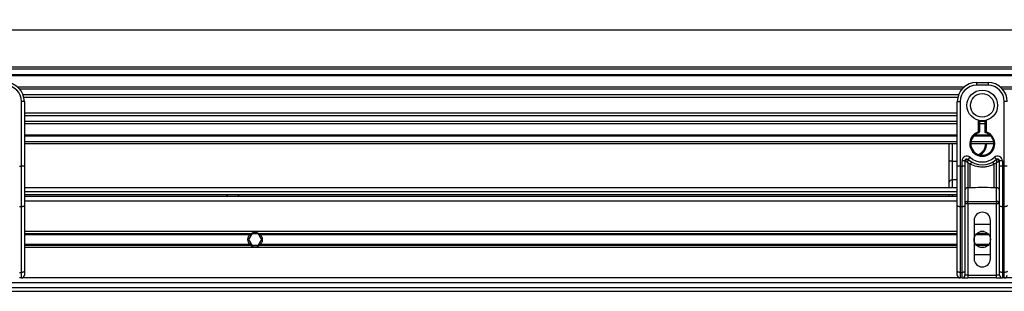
# Model space of a CAD drawing. Header units: millimetres. Extents: x 0 to 420, y 0 to 297.
# Tile 32 of 55: x 80 to 109, y 238 to 246. Entities that reach past the tile are written whole.
import ezdxf

# ---------------------------------------------------------------- set-up
doc = ezdxf.new("R2010")
doc.units = ezdxf.units.MM
doc.layers.add('QUOTE', color=174, linetype='Continuous')
doc.styles.add('SLDTEXTSTYLE3', font='TXT', dxfattribs={"width": 0.75})
doc.dimstyles.new('SLDDIMSTYLE0', dxfattribs={"dimtxt": 3, "dimasz": 3, "dimexe": 0, "dimexo": 0.0625, "dimgap": 0.75, "dimtad": 1, "dimlfac": 17.308487, "dimrnd": 1e-09, "dimzin": 12, "dimdsep": 46, "dimtxsty": 'SLDTEXTSTYLE3', "dimsah": 1, "dimcen": 0.09, "dimadec": 0, "dimazin": 3, "dimtfac": 1, "dimtdec": 3, "dimtofl": 0, "dimtmove": 0, "dimatfit": 3, "dimfxl": 0, "dimfrac": 2, "dimtolj": 1, "dimtzin": 12, "dimarcsym": 0})

# ---------------------------------------------------------------- blocks, each defined once
blk = doc.blocks.new('_D')
at = {"layer": 'QUOTE'}
for p, q in [((57.31, 241.647), (57.31, 247.96)), ((219.08, 241.647), (219.08, 247.96)), ((219.08, 245.96), (57.31, 245.96))]:
    blk.add_line(p, q, dxfattribs=at)
for points in [[(57.31, 245.96), (60.31, 245.46), (60.31, 246.46)], [(219.08, 245.96), (216.08, 246.46), (216.08, 245.46)]]:
    blk.add_solid(points, dxfattribs=at)
at = {"layer": 'QUOTE', "insert": (133.762, 249.827), "char_height": 3, "attachment_point": 1, "style": 'SLDTEXTSTYLE3'}
blk.add_mtext('2800', dxfattribs=at)

msp = doc.modelspace()

# ---------------------------------------------------------------- linework, layer by layer
at = {"color": 7, "linetype": 'Continuous', "lineweight": 25}
for p, q in [((219.0801, 244.84724), (57.30975, 244.84724)), ((219.0801, 244.78947), (57.30975, 244.78947)), ((219.0801, 244.61614), (57.30975, 244.61614)), ((219.0801, 244.58668), (57.30975, 244.58668)), ((108.03634, 244.24637), (79.52425, 244.24637)), ((107.96983, 244.17934), (79.59076, 244.17934)), ((108.41184, 244.38504), (108.75849, 244.38504)), ((108.41184, 244.38504), (108.41184, 244.29838)), ((108.75849, 244.29838), (108.41184, 244.29838)), ((108.75849, 244.38504), (108.75849, 244.29838)), ((196.86559, 244.24637), (109.134, 244.24637)), ((196.79909, 244.17934), (109.20051, 244.17934)), ((107.86959, 244.00667), (79.691, 244.00667)), ((107.84698, 243.92862), (79.71361, 243.92862)), ((79.63983, 241.85818), (79.63983, 243.80729)), ((79.72649, 243.80729), (79.63983, 243.80729)), ((79.72649, 243.80729), (79.72649, 243.29745)), ((107.83409, 243.29745), (107.83409, 243.80729)), ((107.83409, 243.80729), (107.92076, 243.80729)), ((107.92076, 243.80729), (107.92076, 241.85818)), ((109.24958, 241.85818), (109.24958, 243.80729)), ((109.33625, 243.80729), (109.24958, 243.80729)), ((107.83409, 243.45486), (79.72649, 243.45486)), ((107.83409, 243.37681), (79.72649, 243.37681)), ((79.72649, 243.29745), (79.72649, 242.93053)), ((107.83409, 242.93053), (107.83409, 243.29745)), ((108.46962, 242.89356), (108.46962, 243.24387)), ((108.70072, 243.24387), (108.70072, 242.89356)), ((107.83409, 243.20414), (79.72649, 243.20414)), ((107.83409, 243.13711), (79.72649, 243.13711)), ((108.49851, 243.2374), (108.49851, 242.89356)), ((108.67183, 243.20414), (108.49851, 243.20414)), ((108.67183, 243.13711), (108.49851, 243.13711)), ((108.67183, 242.87188), (108.67183, 243.2374)), ((79.72649, 242.93053), (79.72649, 241.85818)), ((107.83409, 242.7968), (79.72649, 242.7968)), ((107.83409, 242.76734), (79.72649, 242.76734)), ((107.83409, 241.85818), (107.83409, 242.93053)), ((108.84355, 242.76734), (108.32679, 242.76734)), ((108.8138, 242.7968), (108.35654, 242.7968)), ((108.49851, 242.89356), (108.46962, 242.89356)), ((108.47851, 242.86607), (108.46962, 242.89356)), ((107.83409, 242.59401), (79.72649, 242.59401)), ((107.83409, 242.53624), (79.72649, 242.53624)), ((107.59265, 242.01344), (107.59265, 242.53624)), ((107.67931, 242.53624), (107.67931, 242.01344)), ((108.93182, 242.53624), (108.23852, 242.53624)), ((108.92697, 242.59401), (108.24337, 242.59401)), ((108.16149, 242.06254), (108.21926, 242.12714)), ((108.95108, 242.12714), (109.00885, 242.06254)), ((79.58206, 241.85818), (79.63983, 241.85818)), ((79.63983, 240.63734), (79.63983, 241.85818)), ((79.72649, 241.85818), (79.63983, 241.85818)), ((79.72649, 241.85818), (79.72649, 240.67397)), ((107.67931, 242.01344), (107.59265, 242.01344)), ((107.59265, 241.37453), (107.59265, 242.01344)), ((107.67931, 242.01344), (107.67931, 241.44552)), ((107.67931, 242.01344), (107.83409, 242.01344)), ((107.92076, 241.85818), (107.83409, 241.85818)), ((107.83409, 240.67397), (107.83409, 241.85818)), ((107.92076, 241.85818), (107.97853, 241.85818)), ((107.92076, 241.85818), (107.92076, 240.63734)), ((107.97853, 241.85818), (107.97853, 242.01948)), ((108.06519, 242.01948), (107.97853, 242.01948)), ((108.06519, 241.85818), (107.97853, 241.85818)), ((107.97853, 240.63734), (107.97853, 241.85818)), ((108.06519, 242.01948), (108.06519, 241.85818)), ((108.0735, 242.01344), (108.06519, 242.01344)), ((108.06519, 241.85818), (108.06519, 240.67397)), ((108.22382, 241.91926), (108.15186, 241.96294)), ((108.15186, 241.96294), (108.15186, 241.20889)), ((108.22382, 241.20889), (108.22382, 241.91926)), ((109.01848, 241.96294), (108.94652, 241.91926)), ((108.94652, 241.20889), (108.94652, 241.91926)), ((109.01848, 241.20889), (109.01848, 241.96294)), ((109.10515, 242.01344), (109.09684, 242.01344)), ((109.10515, 241.85818), (109.10515, 242.01948)), ((109.19181, 242.01948), (109.10515, 242.01948)), ((109.10515, 240.67397), (109.10515, 241.85818)), ((109.19181, 241.85818), (109.10515, 241.85818)), ((109.19181, 242.01948), (109.19181, 241.85818)), ((109.19181, 241.85818), (109.24958, 241.85818)), ((109.19181, 241.85818), (109.19181, 240.63734)), ((109.24958, 240.63734), (109.24958, 241.85818)), ((109.33625, 241.85818), (109.24958, 241.85818)), ((107.83409, 241.20741), (79.72649, 241.20741)), ((107.59265, 241.20741), (107.59265, 241.37453)), ((107.67931, 241.44552), (107.67931, 241.20741)), ((107.83409, 241.44552), (107.67931, 241.44552)), ((108.22382, 241.20889), (108.15186, 241.20889)), ((108.15186, 241.20889), (108.15186, 240.79985)), ((109.01848, 241.20889), (108.94652, 241.20889)), ((109.01848, 240.79985), (109.01848, 241.20889)), ((79.72649, 241.09186), (107.83409, 241.09186)), ((79.72649, 241.0052), (107.83409, 241.0052)), ((107.83409, 240.94742), (79.72649, 240.94742)), ((85.79609, 241.0052), (85.86029, 240.94742)), ((86.14916, 240.94742), (86.21336, 241.0052)), ((107.59265, 240.94742), (107.59265, 241.0052)), ((107.67931, 241.0052), (107.67931, 240.94742)), ((79.63983, 240.63734), (79.58206, 240.63734)), ((79.63983, 238.65877), (79.63983, 240.63734)), ((107.83409, 240.80298), (79.72649, 240.80298)), ((79.72649, 240.67397), (79.72649, 238.6954)), ((107.83409, 238.6954), (107.83409, 240.67397)), ((107.97853, 240.63734), (107.92076, 240.63734)), ((107.92076, 240.63734), (107.92076, 238.65877)), ((107.97853, 238.65877), (107.97853, 240.63734)), ((108.15186, 240.72886), (108.06519, 240.72886)), ((108.06519, 240.67397), (108.06519, 238.6954)), ((108.15186, 240.79985), (109.01848, 240.79985)), ((108.15186, 240.72886), (108.15186, 240.79985)), ((108.15186, 240.72886), (108.15186, 238.57864)), ((109.01848, 240.72886), (108.15186, 240.72886)), ((109.01848, 240.79985), (109.01848, 240.72886)), ((109.01848, 238.57864), (109.01848, 240.72886)), ((109.10515, 240.72886), (109.01848, 240.72886)), ((109.10515, 238.6954), (109.10515, 240.67397)), ((109.24958, 240.63734), (109.19181, 240.63734)), ((109.19181, 240.63734), (109.19181, 238.65877)), ((109.24958, 238.65877), (109.24958, 240.63734)), ((108.33962, 240.22523), (108.33962, 239.06973)), ((108.33962, 240.10968), (108.83071, 240.10968)), ((108.83071, 239.06973), (108.83071, 240.22523)), ((107.83409, 239.88725), (79.72649, 239.88725)), ((86.55402, 239.82462), (79.72649, 239.82462)), ((86.51686, 239.79145), (79.72649, 239.79145)), ((86.5787, 239.82081), (86.47863, 239.64748)), ((86.77884, 239.82081), (86.5787, 239.82081)), ((86.87891, 239.64748), (86.77884, 239.82081)), ((107.83409, 239.82462), (86.80352, 239.82462)), ((107.83409, 239.79145), (86.84067, 239.79145)), ((108.78408, 239.79145), (108.38626, 239.79145)), ((108.75521, 239.82462), (108.41513, 239.82462)), ((108.63812, 239.88725), (108.53222, 239.88725)), ((86.51686, 239.50351), (79.72649, 239.50351)), ((86.55402, 239.47034), (79.72649, 239.47034)), ((107.83409, 239.40771), (79.72649, 239.40771)), ((86.47863, 239.64748), (86.5787, 239.47416)), ((86.5787, 239.47416), (86.77884, 239.47416)), ((86.77884, 239.47416), (86.87891, 239.64748)), ((107.83409, 239.47034), (86.80352, 239.47034)), ((107.83409, 239.50351), (86.84067, 239.50351)), ((108.78408, 239.50351), (108.38626, 239.50351)), ((108.75521, 239.47034), (108.41513, 239.47034)), ((108.63812, 239.40771), (108.53222, 239.40771)), ((108.83071, 239.18528), (108.33962, 239.18528)), ((79.58206, 238.65877), (79.63983, 238.65877)), ((79.63983, 238.49198), (79.58206, 238.49198)), ((79.63983, 238.49198), (79.63983, 238.65877)), ((107.92076, 238.49198), (79.63983, 238.49198)), ((79.72649, 238.6954), (79.72649, 238.57864)), ((107.83409, 238.57864), (107.83409, 238.6954)), ((107.92076, 238.65877), (107.97853, 238.65877)), ((107.92076, 238.65877), (107.92076, 238.49198)), ((107.97853, 238.49198), (107.92076, 238.49198)), ((107.97853, 238.49198), (107.97853, 238.65877)), ((107.97853, 238.49198), (108.15186, 238.49198)), ((108.06519, 238.6954), (108.06519, 238.57864)), ((108.15186, 238.57864), (108.06519, 238.57864)), ((108.15186, 238.57864), (108.15186, 238.49198)), ((108.15186, 238.57864), (109.01848, 238.57864)), ((109.01848, 238.49198), (108.15186, 238.49198)), ((109.10515, 238.57864), (109.01848, 238.57864)), ((109.01848, 238.49198), (109.01848, 238.57864)), ((109.01848, 238.49198), (109.19181, 238.49198)), ((109.10515, 238.57864), (109.10515, 238.6954)), ((109.19181, 238.65877), (109.24958, 238.65877)), ((109.19181, 238.65877), (109.19181, 238.49198)), ((109.24958, 238.49198), (109.19181, 238.49198)), ((109.24958, 238.49198), (109.24958, 238.65877)), ((136.33048, 238.49198), (109.24958, 238.49198)), ((75.85206, 238.2031), (136.40739, 238.2031)), ((136.37037, 238.34754), (75.88908, 238.34754)), ((75.81839, 238.08755), (136.44106, 238.08755))]:
    msp.add_line(p, q, dxfattribs=at)
at = {"color": 7, "linetype": 'Continuous', "lineweight": 25, "flags": 128}
for points in [[(79.72649, 240.67397), (79.72483, 240.66682), (79.7199, 240.65995), (79.71189, 240.65362), (79.70111, 240.64807), (79.68798, 240.64351), (79.673, 240.64013), (79.65674, 240.63805), (79.63983, 240.63734)], [(107.92076, 240.63734), (107.90385, 240.63805), (107.88759, 240.64013), (107.87261, 240.64351), (107.85948, 240.64807), (107.8487, 240.65362), (107.84069, 240.65995), (107.83576, 240.66682), (107.83409, 240.67397)], [(108.06519, 240.67397), (108.06353, 240.66682), (108.0586, 240.65995), (108.05059, 240.65362), (108.03981, 240.64807), (108.02668, 240.64351), (108.01169, 240.64013), (107.99544, 240.63805), (107.97853, 240.63734)], [(109.19181, 240.63734), (109.1749, 240.63805), (109.15864, 240.64013), (109.14366, 240.64351), (109.13053, 240.64807), (109.11975, 240.65362), (109.11174, 240.65995), (109.10681, 240.66682), (109.10515, 240.67397)], [(109.33625, 240.67397), (109.33458, 240.66682), (109.32965, 240.65995), (109.32164, 240.65362), (109.31086, 240.64807), (109.29773, 240.64351), (109.28275, 240.64013), (109.26649, 240.63805), (109.24958, 240.63734)], [(79.72649, 238.6954), (79.72483, 238.68825), (79.7199, 238.68138), (79.71189, 238.67505), (79.70111, 238.6695), (79.68798, 238.66494), (79.673, 238.66156), (79.65674, 238.65947), (79.63983, 238.65877)], [(107.92076, 238.65877), (107.90385, 238.65947), (107.88759, 238.66156), (107.87261, 238.66494), (107.85948, 238.6695), (107.8487, 238.67505), (107.84069, 238.68138), (107.83576, 238.68825), (107.83409, 238.6954)], [(108.06519, 238.6954), (108.06353, 238.68825), (108.0586, 238.68138), (108.05059, 238.67505), (108.03981, 238.6695), (108.02668, 238.66494), (108.01169, 238.66156), (107.99544, 238.65947), (107.97853, 238.65877)], [(109.19181, 238.65877), (109.1749, 238.65947), (109.15864, 238.66156), (109.14366, 238.66494), (109.13053, 238.6695), (109.11975, 238.67505), (109.11174, 238.68138), (109.10681, 238.68825), (109.10515, 238.6954)], [(109.33625, 238.6954), (109.33458, 238.68825), (109.32965, 238.68138), (109.32164, 238.67505), (109.31086, 238.6695), (109.29773, 238.66494), (109.28275, 238.66156), (109.26649, 238.65947), (109.24958, 238.65877)]]:
    msp.add_lwpolyline(points, dxfattribs=at)
at = {"color": 7, "linetype": 'Continuous', "lineweight": 25}
for centre, radius in [((108.58517, 243.69174), 0.46254), ((108.58517, 243.69174), 0.35578), ((108.58517, 239.64748), 0.24554)]:
    msp.add_circle(centre, radius, dxfattribs=at)
for centre, radius, start, end in [((79.14874, 243.80729), 0.57775, 0, 90), ((79.14874, 243.80729), 0.49109, 0, 90), ((108.41184, 243.80729), 0.57775, 90, 180), ((108.41184, 243.80729), 0.49109, 90, 180), ((108.75849, 243.80729), 0.57775, 0, 90), ((108.75849, 243.80729), 0.49109, 0, 90), ((108.58517, 242.53624), 0.37554, 107.920213, 72.079787), ((108.58517, 242.53624), 0.34665, 107.920213, 75.522488), ((108.46962, 242.89356), 0.02889, 287.920213, 0), ((108.34373, 242.53624), 0.34665, 290.380401, 0), ((108.34373, 242.53624), 0.37554, 295.881191, 0), ((108.12297, 242.01948), 0.14444, 48.189685, 180), ((108.12297, 242.01948), 0.05778, 48.189685, 180), ((108.12297, 242.01948), 0.05778, 48.190689, 179.99948), ((108.14093, 241.98042), 0.07508, 75.207531, 153.906305), ((108.58517, 242.53624), 0.63553, 228.189685, 311.810315), ((108.58517, 242.53624), 0.54886, 228.189685, 311.810315), ((109.04737, 242.01948), 0.14444, 0, 131.810315), ((109.04737, 242.01948), 0.05778, 0, 131.810315), ((109.04737, 242.01948), 0.05778, 0.00052, 131.809311), ((109.02941, 241.98042), 0.07508, 26.093695, 104.792469), ((108.58247, 241.73364), 0.40384, 141.327049, 152.635406), ((108.58787, 241.73364), 0.40384, 27.364594, 38.672951), ((107.67218, 241.36583), 0.08001, 84.888926, 173.756454), ((108.14473, 241.1292), 0.08001, 84.888926, 173.756454), ((109.02561, 241.1292), 0.08001, 6.243546, 95.111074), ((108.14473, 240.72015), 0.08001, 84.888926, 173.756454), ((109.02561, 240.72015), 0.08001, 6.243546, 95.111074), ((108.58517, 240.22523), 0.24554, 0, 180), ((86.67877, 239.64748), 0.21666, 54.84472, 125.15528), ((86.67877, 239.64748), 0.21666, 234.844719, 305.155281), ((108.58517, 239.06973), 0.24554, 180, 0), ((79.63983, 238.57864), 0.08666, 270, 0), ((107.92076, 238.57864), 0.08666, 180, 270), ((107.97853, 238.57864), 0.08666, 270, 0), ((109.19181, 238.57864), 0.08666, 180, 270), ((109.24958, 238.57864), 0.08666, 270, 0)]:
    msp.add_arc(centre, radius, start, end, dxfattribs=at)
for points, knots in [([(108.67183, 242.87188), (108.67207, 242.87206), (108.67254, 242.87243), (108.67608, 242.87516), (108.68148, 242.87928), (108.68924, 242.88513), (108.69603, 242.89014), (108.70006, 242.89308), (108.70065, 242.89351), (108.70072, 242.89356)], [0, 0, 0, 0, 0.16194992, 0.32336195, 0.4972773, 0.7062892, 0.9573608, 0.99480442, 1, 1, 1, 1]), ([(108.15186, 241.96294), (108.15186, 241.9631), (108.15188, 241.96342), (108.15191, 241.96391), (108.15194, 241.96453), (108.15199, 241.96541), (108.15207, 241.96677), (108.1522, 241.9689), (108.1524, 241.97224), (108.15273, 241.97754), (108.15333, 241.98625), (108.15462, 242.00309), (108.15619, 242.01968), (108.1583, 242.03896), (108.15933, 242.04701), (108.1601, 242.05301)], [0, 0, 0, 0, 0.00426596, 0.00889009, 0.01380627, 0.02144646, 0.0333306, 0.05185022, 0.08082575, 0.12657636, 0.20045088, 0.32751798, 0.61268516, 0.71115998, 1, 1, 1, 1]), ([(108.16149, 242.06254), (108.16146, 242.06247), (108.1614, 242.06223), (108.16098, 242.05952), (108.16038, 242.05507), (108.1601, 242.05301)], [0, 0, 0, 0, 0.19789451, 0.62975779, 1, 1, 1, 1]), ([(109.00885, 242.06254), (109.0089, 242.06233), (109.009, 242.06187), (109.00952, 242.05836), (109.01002, 242.05459), (109.01024, 242.05301)], [0, 0, 0, 0, 0.3358482, 0.72238304, 1, 1, 1, 1]), ([(109.01024, 242.05301), (109.01101, 242.04701), (109.01204, 242.03896), (109.01415, 242.01968), (109.01572, 242.00309), (109.01701, 241.98625), (109.01761, 241.97754), (109.01794, 241.97224), (109.01814, 241.9689), (109.01827, 241.96677), (109.01835, 241.96541), (109.01839, 241.96453), (109.01843, 241.96391), (109.01846, 241.96342), (109.01847, 241.9631), (109.01848, 241.96294)], [0, 0, 0, 0, 0.28884002, 0.38731484, 0.67248202, 0.79954912, 0.87342364, 0.91917425, 0.94814978, 0.9666694, 0.97855354, 0.98619373, 0.99110991, 0.99573404, 1, 1, 1, 1]), ([(108.0735, 242.01344), (108.07173, 242.01473), (108.0679, 242.0175), (108.06553, 242.01925), (108.06527, 242.01943), (108.06519, 242.01948)], [0, 0, 0, 0, 0.37275472, 0.80355374, 1, 1, 1, 1]), ([(108.15186, 241.96294), (108.15172, 241.96302), (108.15151, 241.96316), (108.15118, 241.96336), (108.15081, 241.96359), (108.15025, 241.96393), (108.1494, 241.96446), (108.14809, 241.96526), (108.14608, 241.9665), (108.14299, 241.96841), (108.13816, 241.97139), (108.13041, 241.9762), (108.1161, 241.98516), (108.10212, 241.99412), (108.08572, 242.00495), (108.07873, 242.00981), (108.0735, 242.01344)], [0, 0, 0, 0, 0.00419055, 0.00685655, 0.01050099, 0.01608276, 0.02463309, 0.03773692, 0.0578443, 0.08879626, 0.13682222, 0.21288297, 0.34057388, 0.61171574, 0.70987367, 1, 1, 1, 1]), ([(108.94652, 241.91926), (108.90658, 241.90104), (108.82559, 241.86409), (108.69505, 241.83477), (108.56078, 241.82733), (108.39913, 241.84495), (108.29053, 241.89098), (108.22382, 241.91926)], [0, 0, 0, 0, 0.175347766, 0.355579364, 0.531018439, 0.711881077, 1, 1, 1, 1]), ([(109.09684, 242.01344), (109.09161, 242.00981), (109.08462, 242.00495), (109.06822, 241.99412), (109.05424, 241.98516), (109.03993, 241.9762), (109.03217, 241.97139), (109.02735, 241.96841), (109.02426, 241.9665), (109.02225, 241.96526), (109.02094, 241.96446), (109.02009, 241.96393), (109.01953, 241.96359), (109.01916, 241.96336), (109.01883, 241.96316), (109.01861, 241.96302), (109.01848, 241.96294)], [0, 0, 0, 0, 0.29012633, 0.38828426, 0.65942612, 0.78711703, 0.86317778, 0.91120374, 0.9421557, 0.96226308, 0.97536691, 0.98391724, 0.98949901, 0.99314345, 0.99580945, 1, 1, 1, 1]), ([(109.10514, 242.01948), (109.10494, 242.01933), (109.10449, 242.01902), (109.10144, 242.01678), (109.0982, 242.01443), (109.09684, 242.01344)], [0, 0, 0, 0, 0.33368437, 0.72015173, 1, 1, 1, 1]), ([(108.94652, 241.20889), (108.81154, 241.2115), (108.57061, 241.21616), (108.32973, 241.21111), (108.22382, 241.20889)], [0, 0, 0, 0, 0.56028269, 1, 1, 1, 1]), ([(86.51686, 239.50351), (86.50839, 239.51304), (86.50081, 239.52324), (86.48742, 239.54506), (86.48156, 239.55681), (86.47203, 239.58136), (86.46839, 239.59402), (86.46343, 239.62015), (86.46212, 239.63381), (86.4621, 239.66074), (86.46333, 239.67407), (86.46827, 239.70049), (86.47196, 239.7134), (86.48143, 239.73786), (86.48727, 239.74964), (86.50076, 239.77167), (86.50838, 239.78191), (86.51686, 239.79145)], [0, 0, 0, 0, 0.125, 0.125, 0.25, 0.25, 0.375, 0.375, 0.5, 0.5, 0.625, 0.625, 0.75, 0.75, 0.875, 0.875, 1, 1, 1, 1]), ([(86.51686, 239.79145), (86.5223, 239.79756), (86.52853, 239.80382), (86.54124, 239.81511), (86.54786, 239.82028), (86.55402, 239.82462)], [0, 0, 0, 0, 0.5, 0.5, 1, 1, 1, 1]), ([(86.80352, 239.82462), (86.80968, 239.82028), (86.81626, 239.81513), (86.82901, 239.80381), (86.83524, 239.79756), (86.84067, 239.79145)], [0, 0, 0, 0, 0.5, 0.5, 1, 1, 1, 1]), ([(86.84067, 239.79145), (86.84915, 239.78192), (86.85672, 239.77172), (86.87012, 239.7499), (86.87598, 239.73815), (86.88551, 239.71361), (86.88914, 239.70095), (86.8941, 239.67481), (86.89541, 239.66115), (86.89544, 239.63423), (86.89421, 239.62089), (86.88927, 239.59447), (86.88557, 239.58157), (86.87611, 239.5571), (86.87026, 239.54532), (86.85677, 239.5233), (86.84915, 239.51305), (86.84067, 239.50351)], [0, 0, 0, 0, 0.125, 0.125, 0.25, 0.25, 0.375, 0.375, 0.5, 0.5, 0.625, 0.625, 0.75, 0.75, 0.875, 0.875, 1, 1, 1, 1]), ([(86.55402, 239.47034), (86.54786, 239.47468), (86.54127, 239.47983), (86.52852, 239.49115), (86.5223, 239.4974), (86.51686, 239.50351)], [0, 0, 0, 0, 0.5, 0.5, 1, 1, 1, 1]), ([(86.84067, 239.50351), (86.83524, 239.4974), (86.829, 239.49114), (86.8163, 239.47986), (86.80967, 239.47468), (86.80352, 239.47034)], [0, 0, 0, 0, 0.5, 0.5, 1, 1, 1, 1])]:
    msp.add_open_spline(points, degree=3, knots=knots, dxfattribs=at)

# ---------------------------------------------------------------- dimensions: what is measured, and where the dimension line sits
at = {"layer": 'QUOTE'}
dim = msp.add_linear_dim(base=(57.30975, 245.95988), p1=(219.0801, 239.64748), p2=(57.30975, 239.64748), dimstyle='SLDDIMSTYLE0', dxfattribs=at)
dim.commit()
dim.dimension.update_dxf_attribs({"geometry": '_D', "text_midpoint": (138.19492, 245.95988), "dimtype": 160})

doc.saveas('drawing.dxf')
